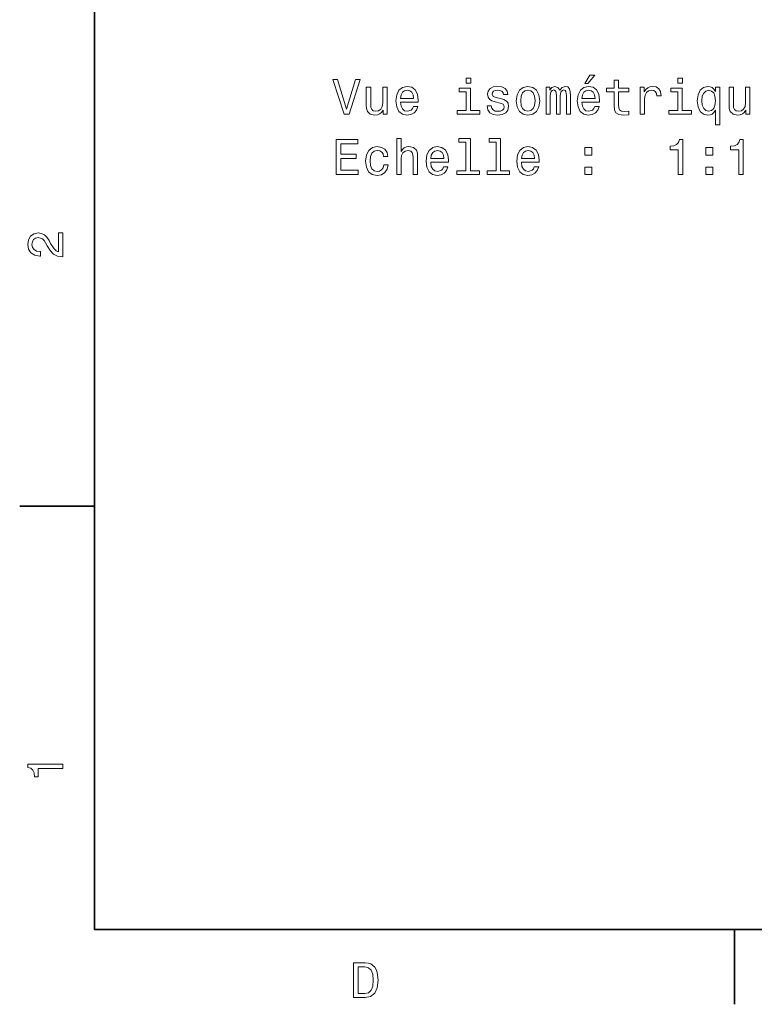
# Model space of a CAD drawing. Extents: x 0 to 297, y 0 to 210.
# Tile 1 of 7: x 2 to 76, y 2 to 101. Entities that reach past the tile are written whole.
import ezdxf

# ---------------------------------------------------------------- set-up
doc = ezdxf.new("R2010")
doc.units = 0

msp = doc.modelspace()

# ---------------------------------------------------------------- linework, layer by layer
at = {"color": 7, "lineweight": 35}
for p, q in [((10, 200), (10, 10)), ((10, 10), (287, 10))]:
    msp.add_line(p, q, dxfattribs=at)
at = {"color": 7, "lineweight": 35, "ltscale": 0.1875}
for p, q in [((10, 52.5), (2.5, 52.5)), ((74.300003, 10), (74.300003, 2.5))]:
    msp.add_line(p, q, dxfattribs=at)
at = {"color": 7, "lineweight": 13}
for points in [[(36.212391, 95.33316), (35.334869, 92.352615), (34.432129, 95.33316), (33.953022, 95.33316), (35.082706, 91.828117), (35.587029, 91.828117), (36.691498, 95.33316)], [(47.80677, 95.449158), (47.337749, 95.449158), (47.337749, 94.944832), (47.80677, 94.944832)], [(59.27507, 94.904488), (59.57262, 94.904488), (60.273628, 95.761833), (59.779392, 95.761833)], [(62.210228, 94.067314), (62.210228, 92.710686), (62.240486, 92.271919), (62.381699, 91.96933), (62.664116, 91.792816), (63.143227, 91.7323), (63.667721, 91.757515), (63.667721, 92.1408), (63.284435, 92.110535), (62.936455, 92.150887), (62.749855, 92.276962), (62.669159, 92.488777), (62.65403, 92.786331), (62.65403, 94.067314), (63.667721, 94.067314), (63.667721, 94.445549), (62.65403, 94.445549), (62.65403, 95.237343), (62.210228, 95.237343), (62.210228, 94.445549), (61.443657, 94.445549), (61.443657, 94.067314)], [(69.058929, 95.449158), (68.589905, 95.449158), (68.589905, 94.944832), (69.058929, 94.944832)], [(39.414841, 94.536331), (38.971035, 94.536331), (38.971035, 92.972931), (38.920601, 92.609818), (38.774349, 92.347572), (38.547405, 92.186188), (38.249855, 92.135757), (38.012821, 92.176102), (37.861526, 92.297134), (37.775791, 92.503906), (37.755619, 92.796417), (37.755619, 94.536331), (37.311813, 94.536331), (37.311813, 92.756073), (37.326942, 92.398003), (37.422764, 92.100449), (37.715271, 91.828117), (38.184292, 91.7323), (38.436455, 91.767601), (38.653313, 91.858376), (38.839912, 92.014717), (38.991207, 92.241661), (38.991207, 91.828117), (39.414841, 91.828117)], [(40.751293, 93.053619), (42.526512, 93.053619), (42.531555, 93.260391), (42.450863, 93.840363), (42.228958, 94.274086), (41.875935, 94.536331), (41.406914, 94.632149), (40.947979, 94.531288), (40.594955, 94.248863), (40.368008, 93.789932), (40.287319, 93.184746), (40.362965, 92.56443), (40.589912, 92.110535), (40.937893, 91.828117), (41.391785, 91.7323), (41.785156, 91.797859), (42.107922, 91.96933), (42.344955, 92.241661), (42.481121, 92.604774), (42.042362, 92.604774), (41.951584, 92.403046), (41.820457, 92.251747), (41.447258, 92.130714), (41.159798, 92.186188), (40.942936, 92.362701), (40.801727, 92.650162), (40.751293, 93.03849)], [(40.751293, 93.426819), (40.80677, 93.774803), (40.942936, 94.032005), (41.149712, 94.188347), (41.422043, 94.24382), (41.689335, 94.188347), (41.896107, 94.032005), (42.022186, 93.774803), (42.067577, 93.426819)], [(47.791641, 92.201317), (47.791641, 94.445549), (46.651871, 94.445549), (46.651871, 94.067314), (47.347836, 94.067314), (47.347836, 92.201317), (46.440056, 92.201317), (46.440056, 91.828117), (48.709507, 91.828117), (48.709507, 92.201317)], [(50.797405, 93.406647), (50.368729, 93.507515), (50.051006, 93.623505), (49.945099, 93.860535), (49.975357, 94.026962), (50.081268, 94.148003), (50.252735, 94.223648), (50.499855, 94.253906), (50.736885, 94.223648), (50.923485, 94.132874), (51.044525, 93.996704), (51.094955, 93.815147), (51.528671, 93.815147), (51.528671, 93.825233), (51.453026, 94.153046), (51.246254, 94.410248), (50.923485, 94.571632), (50.499855, 94.632149), (50.071182, 94.571632), (49.758499, 94.405205), (49.561813, 94.158089), (49.501297, 93.845406), (49.546684, 93.542816), (49.687893, 93.331001), (49.919884, 93.179703), (50.257778, 93.073792), (50.752014, 92.952759), (51.054611, 92.826675), (51.1353, 92.725815), (51.165558, 92.574516), (51.120171, 92.387917), (50.999134, 92.246704), (50.802448, 92.15593), (50.540199, 92.125671), (50.262825, 92.15593), (50.061092, 92.261833), (49.924927, 92.433304), (49.86945, 92.670334), (49.440777, 92.670334), (49.511383, 92.266876), (49.718155, 91.974373), (50.045963, 91.797859), (50.499855, 91.7323), (50.973915, 91.797859), (51.321899, 91.974373), (51.533714, 92.25679), (51.609364, 92.624947), (51.553886, 92.942673), (51.397549, 93.159531), (51.140343, 93.300743)], [(52.375935, 93.179703), (52.456627, 92.56443), (52.688614, 92.110535), (53.05677, 91.828117), (53.551006, 91.7323), (54.040199, 91.828117), (54.408356, 92.105492), (54.640343, 92.559387), (54.726078, 93.179703), (54.640343, 93.794975), (54.408356, 94.253906), (54.040199, 94.531288), (53.551006, 94.632149), (53.05677, 94.531288), (52.688614, 94.248863), (52.456627, 93.794975)], [(52.829826, 93.184746), (52.875214, 93.638634), (53.016426, 93.966446), (53.24337, 94.168175), (53.551006, 94.238777), (53.8536, 94.168175), (54.080544, 93.971489), (54.221756, 93.638634), (54.272186, 93.184746), (54.221756, 92.725815), (54.080544, 92.39296), (53.8536, 92.191231), (53.551006, 92.125671), (53.24337, 92.191231), (53.016426, 92.39296), (52.875214, 92.725815)], [(55.36657, 91.828117), (55.77507, 91.828117), (55.77507, 93.638634), (55.800285, 93.910973), (55.875938, 94.107658), (55.991928, 94.223648), (56.143227, 94.269043), (56.264267, 94.228691), (56.344955, 94.127831), (56.3853, 93.95636), (56.400429, 93.729416), (56.400429, 91.828117), (56.783714, 91.828117), (56.783714, 93.638634), (56.808933, 93.90593), (56.884583, 94.102615), (57.005619, 94.223648), (57.156914, 94.269043), (57.277954, 94.228691), (57.358643, 94.127831), (57.409077, 93.729416), (57.409077, 91.828117), (57.817581, 91.828117), (57.817581, 93.699158), (57.792362, 94.087486), (57.71167, 94.385033), (57.550285, 94.566589), (57.28804, 94.632149), (56.9804, 94.531288), (56.74337, 94.238777), (56.55677, 94.526245), (56.244091, 94.632149), (55.956627, 94.531288), (55.759941, 94.248863), (55.759941, 94.536331), (55.36657, 94.536331)], [(58.967434, 93.053619), (60.742649, 93.053619), (60.747692, 93.260391), (60.667, 93.840363), (60.445099, 94.274086), (60.092072, 94.536331), (59.623055, 94.632149), (59.16412, 94.531288), (58.811096, 94.248863), (58.584148, 93.789932), (58.503456, 93.184746), (58.579105, 92.56443), (58.806049, 92.110535), (59.154034, 91.828117), (59.607925, 91.7323), (60.001297, 91.797859), (60.324062, 91.96933), (60.561096, 92.241661), (60.697258, 92.604774), (60.258499, 92.604774), (60.167721, 92.403046), (60.036598, 92.251747), (59.663399, 92.130714), (59.375935, 92.186188), (59.159077, 92.362701), (59.017868, 92.650162), (58.967434, 93.03849)], [(58.967434, 93.426819), (59.022911, 93.774803), (59.159077, 94.032005), (59.365849, 94.188347), (59.638184, 94.24382), (59.905472, 94.188347), (60.112244, 94.032005), (60.238327, 93.774803), (60.283714, 93.426819)], [(64.817574, 91.828117), (65.261383, 91.828117), (65.261383, 93.376389), (65.30677, 93.749588), (65.442932, 94.016876), (65.664841, 94.178261), (65.962387, 94.233734), (66.184296, 94.198433), (66.350716, 94.097572), (66.451584, 93.926102), (66.486885, 93.694115), (66.93573, 93.694115), (66.875214, 94.102615), (66.708786, 94.395119), (66.431412, 94.571632), (66.053162, 94.632149), (65.795959, 94.591805), (65.574059, 94.490944), (65.377373, 94.319473), (65.221031, 94.087486), (65.221031, 94.536331), (64.817574, 94.536331)], [(69.0438, 92.201317), (69.0438, 94.445549), (67.90403, 94.445549), (67.90403, 94.067314), (68.599991, 94.067314), (68.599991, 92.201317), (67.692215, 92.201317), (67.692215, 91.828117), (69.96167, 91.828117), (69.96167, 92.201317)], [(72.387459, 94.117744), (72.231117, 94.344688), (72.054611, 94.506073), (71.847832, 94.596848), (71.610802, 94.632149), (71.182129, 94.531288), (70.849274, 94.248863), (70.632416, 93.794975), (70.556763, 93.184746), (70.632416, 92.569473), (70.849274, 92.115578), (71.182129, 91.828117), (71.610802, 91.7323), (71.847832, 91.762558), (72.049561, 91.848289), (72.226074, 92.004631), (72.387459, 92.241661), (72.387459, 90.779129), (72.831268, 90.779129), (72.831268, 94.536331), (72.387459, 94.536331)], [(71.010658, 93.184746), (71.056046, 93.633591), (71.197258, 93.961403), (71.409073, 94.163132), (71.686447, 94.233734), (71.978958, 94.163132), (72.200859, 93.966446), (72.331985, 93.638634), (72.382416, 93.184746), (72.331985, 92.725815), (72.200859, 92.398003), (71.978958, 92.196274), (71.686447, 92.130714), (71.409073, 92.196274), (71.197258, 92.398003), (71.056046, 92.730858)], [(75.847107, 94.536331), (75.403305, 94.536331), (75.403305, 92.972931), (75.352875, 92.609818), (75.206619, 92.347572), (74.979675, 92.186188), (74.682129, 92.135757), (74.445099, 92.176102), (74.293793, 92.297134), (74.208061, 92.503906), (74.187889, 92.796417), (74.187889, 94.536331), (73.744087, 94.536331), (73.744087, 92.756073), (73.759216, 92.398003), (73.855042, 92.100449), (74.147545, 91.828117), (74.616562, 91.7323), (74.868729, 91.767601), (75.085587, 91.858376), (75.272186, 92.014717), (75.423477, 92.241661), (75.423477, 91.828117), (75.847107, 91.828117)], [(34.275791, 85.781288), (36.494812, 85.781288), (36.494812, 86.204918), (34.739769, 86.204918), (34.739769, 87.390076), (36.303169, 87.390076), (36.303169, 87.808662), (34.739769, 87.808662), (34.739769, 88.857658), (36.454464, 88.857658), (36.454464, 89.281288), (34.275791, 89.281288)], [(40.362965, 85.781288), (40.80677, 85.781288), (40.80677, 87.344688), (40.852158, 87.702759), (40.998413, 87.965004), (41.225357, 88.126389), (41.52795, 88.186905), (41.770027, 88.136475), (41.921326, 88.000305), (41.996971, 87.773361), (42.022186, 87.470772), (42.022186, 85.781288), (42.465992, 85.781288), (42.465992, 87.561546), (42.44582, 87.919617), (42.355042, 88.217171), (42.057491, 88.489502), (41.593513, 88.58532), (41.341354, 88.550018), (41.124493, 88.454201), (40.942936, 88.302902), (40.80677, 88.09613), (40.80677, 89.402328), (40.362965, 89.402328)], [(47.317577, 89.029129), (47.317577, 86.154488), (46.404755, 86.154488), (46.404755, 85.781288), (48.669163, 85.781288), (48.669163, 86.154488), (47.761383, 86.154488), (47.761383, 89.402328), (46.621613, 89.402328), (46.621613, 89.029129)], [(50.3536, 89.029129), (50.3536, 86.154488), (49.440777, 86.154488), (49.440777, 85.781288), (51.705185, 85.781288), (51.705185, 86.154488), (50.797405, 86.154488), (50.797405, 89.402328), (49.657635, 89.402328), (49.657635, 89.029129)], [(68.640343, 85.781288), (69.099274, 85.781288), (69.099274, 89.306503), (68.756332, 89.306503), (68.665558, 88.998871), (68.484001, 88.792099), (68.206619, 88.671059), (67.823334, 88.630714), (67.823334, 88.272644), (68.640343, 88.272644)], [(74.712387, 85.781288), (75.171318, 85.781288), (75.171318, 89.306503), (74.828384, 89.306503), (74.737602, 88.998871), (74.556046, 88.792099), (74.278671, 88.671059), (73.895386, 88.630714), (73.895386, 88.272644), (74.712387, 88.272644)], [(39.051727, 87.591805), (39.490486, 87.591805), (39.399712, 87.995262), (39.18285, 88.312988), (38.844955, 88.509674), (38.406193, 88.58532), (37.922043, 88.484459), (37.553886, 88.202034), (37.321899, 87.743103), (37.241207, 87.127831), (37.316856, 86.517601), (37.5438, 86.063705), (37.901871, 85.781288), (38.391064, 85.685471), (38.824783, 85.761116), (39.162678, 85.972931), (39.394665, 86.305786), (39.495529, 86.749588), (39.071899, 86.749588), (38.99625, 86.467171), (38.855042, 86.255348), (38.653313, 86.124229), (38.406193, 86.083885), (38.098557, 86.149445), (37.876656, 86.351173), (37.740486, 86.678986), (37.695099, 87.14296), (37.740486, 87.596848), (37.881699, 87.92466), (38.108643, 88.126389), (38.406193, 88.196991), (38.668442, 88.151604), (38.865128, 88.035614), (38.99625, 87.843971)], [(43.787315, 87.00679), (45.562534, 87.00679), (45.567577, 87.213562), (45.486885, 87.793533), (45.264984, 88.227257), (44.911957, 88.489502), (44.442936, 88.58532), (43.984005, 88.484459), (43.630978, 88.202034), (43.404034, 87.743103), (43.323341, 87.137917), (43.398991, 86.517601), (43.625935, 86.063705), (43.973915, 85.781288), (44.427807, 85.685471), (44.821178, 85.75103), (45.143944, 85.922501), (45.380978, 86.194832), (45.517143, 86.557945), (45.078384, 86.557945), (44.987606, 86.356216), (44.856483, 86.204918), (44.483284, 86.083885), (44.19582, 86.139359), (43.978958, 86.315872), (43.837749, 86.603333), (43.787315, 86.991661)], [(43.787315, 87.37999), (43.842793, 87.727974), (43.978958, 87.985176), (44.185734, 88.141518), (44.458069, 88.196991), (44.725357, 88.141518), (44.932129, 87.985176), (45.058212, 87.727974), (45.1036, 87.37999)], [(52.895386, 87.00679), (54.670601, 87.00679), (54.675644, 87.213562), (54.594955, 87.793533), (54.373055, 88.227257), (54.020027, 88.489502), (53.551006, 88.58532), (53.092072, 88.484459), (52.739048, 88.202034), (52.5121, 87.743103), (52.431412, 87.137917), (52.507057, 86.517601), (52.734001, 86.063705), (53.081985, 85.781288), (53.535877, 85.685471), (53.929249, 85.75103), (54.252014, 85.922501), (54.489048, 86.194832), (54.625214, 86.557945), (54.186455, 86.557945), (54.095673, 86.356216), (53.964554, 86.204918), (53.591354, 86.083885), (53.303886, 86.139359), (53.087029, 86.315872), (52.94582, 86.603333), (52.895386, 86.991661)], [(52.895386, 87.37999), (52.950863, 87.727974), (53.087029, 87.985176), (53.2938, 88.141518), (53.566139, 88.196991), (53.833427, 88.141518), (54.040199, 87.985176), (54.166283, 87.727974), (54.21167, 87.37999)], [(59.27507, 87.73806), (59.971035, 87.73806), (59.971035, 88.489502), (59.27507, 88.489502)], [(71.419159, 87.73806), (72.115128, 87.73806), (72.115128, 88.489502), (71.419159, 88.489502)], [(59.27507, 85.781288), (59.971035, 85.781288), (59.971035, 86.53273), (59.27507, 86.53273)], [(71.419159, 85.781288), (72.115128, 85.781288), (72.115128, 86.53273), (71.419159, 86.53273)], [(6.833213, 77.519447), (6.833213, 79.925072), (6.399496, 79.925072), (6.399496, 78.023773), (6.162464, 78.129684), (5.965778, 78.311241), (5.607709, 78.871033), (5.456412, 79.168587), (5.239553, 79.501442), (4.987392, 79.738472), (4.689842, 79.874641), (4.351945, 79.925072), (3.928314, 79.839333), (3.595461, 79.602303), (3.383646, 79.239189), (3.307997, 78.770172), (3.393732, 78.286018), (3.630764, 77.91787), (4.009006, 77.680832), (4.508286, 77.600143), (4.578891, 77.600143), (4.578891, 78.059074), (4.538545, 78.059074), (4.195605, 78.104462), (3.943444, 78.240631), (3.782061, 78.457489), (3.726585, 78.744957), (3.777017, 79.03746), (3.903098, 79.254318), (4.099784, 79.395531), (4.346902, 79.445961), (4.578891, 79.41066), (4.775577, 79.314842), (4.947046, 79.153458), (5.098343, 78.931557), (5.259727, 78.634003), (5.572406, 78.139771), (5.90526, 77.791786), (6.308718, 77.585014), (6.818084, 77.519447)], [(6.833213, 26.159222), (6.833213, 26.618156), (3.307997, 26.618156), (3.307997, 26.275217), (3.615634, 26.184439), (3.822406, 26.002882), (3.943444, 25.725506), (3.98379, 25.34222), (4.341859, 25.34222), (4.341859, 26.159222)], [(37.194958, 6.666787), (36.029972, 6.666787), (36.029972, 3.166787), (37.194958, 3.166787), (37.744667, 3.277738), (38.153168, 3.615634), (38.405331, 4.165346), (38.496109, 4.916787), (38.415417, 5.683357), (38.314552, 5.985951), (38.173344, 6.228026), (37.764839, 6.555836), (37.497551, 6.636527)], [(37.159653, 6.248199), (37.542938, 6.17255), (37.805187, 5.940562), (37.961525, 5.527017), (38.011959, 4.916787), (37.956482, 4.326729), (37.800144, 3.913184), (37.532852, 3.666066), (37.159653, 3.585375), (36.498989, 3.585375), (36.498989, 6.248199)]]:
    msp.add_lwpolyline(points, close=True, dxfattribs=at)

doc.saveas('drawing.dxf')
